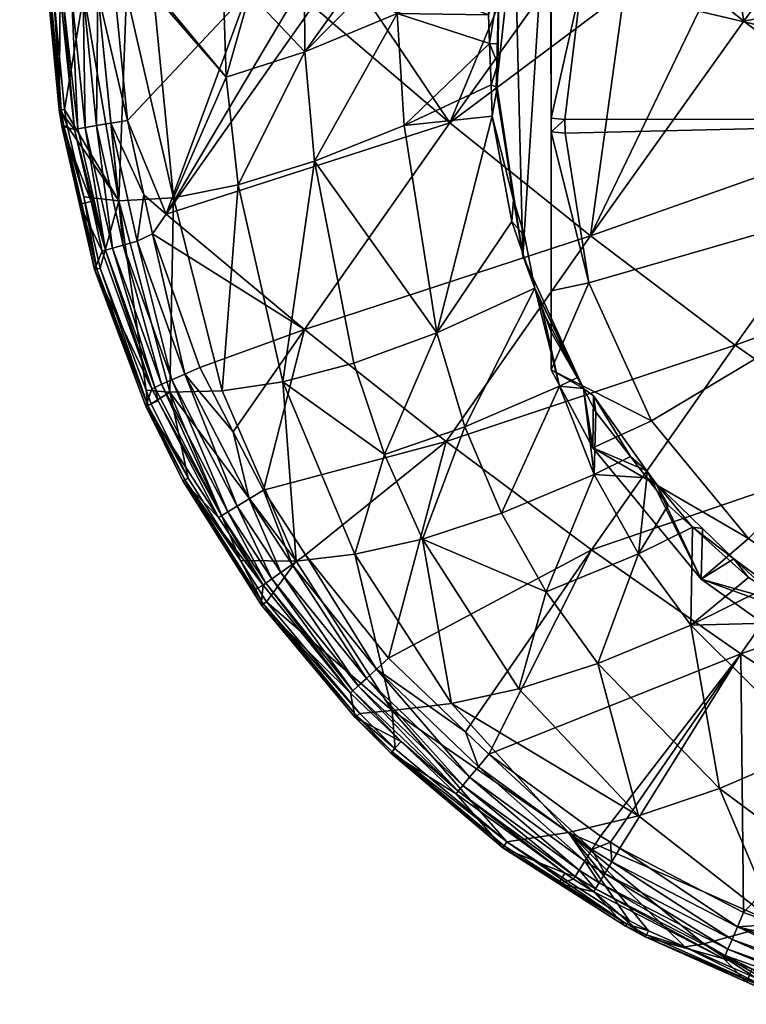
# Model space of a CAD drawing. Extents: x -0.027 to 0.174, y -0.141 to 0.028.
# Tile 1 of 256: x -0.02 to -0.007, y -0.14 to -0.122. Entities that reach past the tile are written whole.
import ezdxf

# ---------------------------------------------------------------- set-up
doc = ezdxf.new("R2010")
doc.units = 0
doc.layers.add('mesh', color=7, linetype='CONTINUOUS')

msp = doc.modelspace()

# ---------------------------------------------------------------- meshes
at = {"layer": 'mesh'}
mesh = msp.add_polyface(dxfattribs=at)
corners = [(-0.02023, -0.108652, 0.127438), (-0.01969, -0.121233, 0.127509), (-0.019135, -0.121234, 0.126204), (-0.018503, -0.125, 0.12605), (-0.01888, -0.121234, 0.125758), (-0.019486, -0.123337, 0.127507), (-0.019439, -0.123634, 0.127508), (-0.019539, -0.123643, 0.128148), (-0.019305, -0.123702, 0.131708), (-0.019007, -0.125012, 0.131712), (-0.019585, -0.123344, 0.128145), (-0.019566, -0.121234, 0.131694), (-0.019784, -0.121233, 0.128131), (-0.018908, -0.123633, 0.132641), (-0.018615, -0.125858, 0.132365), (-0.019111, -0.123668, 0.132364), (-0.018745, -0.125895, 0.132051), (-0.019245, -0.123691, 0.132048), (-0.019549, -0.123344, 0.127714), (-0.019743, -0.121234, 0.127714), (-0.019769, -0.121235, 0.127814), (-0.019774, -0.121234, 0.127921), (-0.019583, -0.123346, 0.127928), (-0.019536, -0.123645, 0.127931), (-0.019214, -0.125056, 0.128161), (-0.019503, -0.123642, 0.127716), (-0.018903, -0.126236, 0.12773), (-0.019138, -0.124926, 0.127513), (-0.020302, -0.108653, 0.12773), (-0.019522, -0.121234, 0.131973), (-0.019362, -0.121231, 0.132355), (-0.019152, -0.121226, 0.132632), (-0.018885, -0.12122, 0.132856)]
mesh.append_faces([[corners[k] for k in face] for face in [(0, 1, 2, 2), (3, 4, 2, 2), (5, 2, 1, 1), (5, 3, 2, 2), (6, 3, 5, 5), (7, 8, 9, 9), (10, 8, 7, 7), (10, 11, 8, 8), (12, 11, 10, 10), (13, 14, 15, 15), (15, 16, 17, 17), (16, 8, 17, 17), (18, 19, 20, 20), (18, 1, 19, 19), (20, 21, 22, 22), (10, 21, 12, 12), (10, 22, 21, 21), (23, 22, 10, 10), (23, 7, 24, 24), (10, 7, 23, 23), (22, 18, 20, 20), (22, 25, 18, 18), (23, 25, 22, 22), (23, 26, 25, 25), (18, 5, 1, 1), (18, 6, 5, 5), (25, 6, 18, 18), (25, 27, 6, 6), (28, 20, 19, 19), (28, 21, 20, 20), (11, 29, 8, 8), (15, 30, 31, 31), (32, 13, 31, 31), (13, 15, 31, 31), (15, 17, 30, 30), (17, 29, 30, 30), (17, 8, 29, 29)]])
mesh = msp.add_polyface(dxfattribs=at)
corners = [(-0.002705, -0.121203, 0.136681), (0.000455, -0.121212, 0.136819), (0.000455, -0.12253, 0.136766), (-0.004528, -0.123726, 0.136479), (-0.001812, -0.125626, 0.13657), (0.000455, -0.124975, 0.136668), (0.00551, -0.12952, 0.135801), (0.00271, -0.131328, 0.135657), (0.000455, -0.128192, 0.136261), (0.002119, -0.121203, 0.136789), (0.003619, -0.121203, 0.136654), (0.002723, -0.125628, 0.13657), (0.00544, -0.123728, 0.136479), (0.005379, -0.121203, 0.136496), (0.008061, -0.121738, 0.136141), (0.007679, -0.121205, 0.136162), (0.008704, -0.121205, 0.13598), (0.006242, -0.121203, 0.136419), (0.000455, -0.128943, 0.136166), (0.008222, -0.127621, 0.135708), (-0.002181, -0.133737, 0.114366), (0.00061, -0.134029, 0.114428), (0.000349, -0.123517, 0.112194), (0.009787, -0.128553, 0.113264), (0.010797, -0.125992, 0.11272), (0.008133, -0.13077, 0.113735), (0.005948, -0.132494, 0.114102), (0.010663, -0.120551, 0.111563), (0.009526, -0.118041, 0.11103), (0.011096, -0.123263, 0.112139), (0.005497, -0.114286, 0.110232), (0.002879, -0.113298, 0.110021), (0.007764, -0.115904, 0.110575), (0.000089, -0.113005, 0.109959), (-0.002684, -0.11343, 0.110049), (-0.00525, -0.114541, 0.110286), (-0.007434, -0.116265, 0.110652), (0.000455, -0.127071, 0.136403), (-0.004597, -0.129515, 0.135802)]
mesh.append_faces([[corners[k] for k in face] for face in [(0, 1, 2, 2), (2, 3, 0, 0), (2, 4, 3, 3), (5, 4, 2, 2), (6, 7, 8, 8), (2, 1, 9, 9), (10, 11, 9, 9), (10, 12, 11, 11), (13, 12, 10, 10), (14, 15, 16, 16), (12, 15, 14, 14), (12, 17, 15, 15), (13, 17, 12, 12), (7, 18, 8, 8), (11, 2, 9, 9), (11, 5, 2, 2), (11, 6, 8, 8), (12, 6, 11, 11), (12, 19, 6, 6), (14, 19, 12, 12), (20, 21, 22, 22), (22, 23, 24, 24), (22, 25, 23, 23), (26, 25, 22, 22), (22, 27, 28, 28), (22, 29, 27, 27), (24, 29, 22, 22), (22, 30, 31, 31), (22, 32, 30, 30), (28, 32, 22, 22), (22, 33, 34, 34), (31, 33, 22, 22), (35, 36, 22, 22), (5, 37, 4, 4), (38, 37, 8, 8), (38, 4, 37, 37), (37, 5, 11, 11), (11, 8, 37, 37)]])
mesh = msp.add_polyface(dxfattribs=at)
corners = [(-0.007803, -0.121206, 0.136001), (-0.009937, -0.125634, 0.135398), (-0.009322, -0.121207, 0.135672), (-0.004528, -0.123726, 0.136479), (-0.003176, -0.121202, 0.13666), (-0.002705, -0.121203, 0.136681), (-0.004468, -0.121203, 0.136489), (-0.007149, -0.121735, 0.136142), (-0.006769, -0.121205, 0.136185), (-0.007239, -0.121205, 0.136123), (-0.01256, -0.129367, 0.134216), (-0.007309, -0.127616, 0.135709), (-0.001812, -0.125626, 0.13657), (-0.004597, -0.129515, 0.135802), (-0.010101, -0.116062, 0.117109), (-0.010152, -0.116589, 0.11724), (-0.009843, -0.11607, 0.117069), (-0.009212, -0.129643, 0.118695), (-0.009881, -0.128538, 0.118587), (-0.009841, -0.128834, 0.118602), (-0.008912, -0.129898, 0.118717), (0.000349, -0.123517, 0.112194), (-0.010099, -0.121043, 0.111668), (-0.010401, -0.123524, 0.112195), (-0.009964, -0.126484, 0.112824), (-0.008827, -0.128994, 0.113358), (-0.010398, -0.123772, 0.112248), (-0.007066, -0.131131, 0.113812), (-0.002684, -0.11343, 0.110049), (-0.00525, -0.114541, 0.110286), (-0.009088, -0.118482, 0.111123), (-0.007434, -0.116265, 0.110652), (-0.010654, -0.118683, 0.111904), (-0.010185, -0.117747, 0.111705), (-0.008339, -0.115271, 0.111179), (-0.010648, -0.128065, 0.113898), (-0.009895, -0.129481, 0.114199), (-0.009569, -0.115608, 0.116918), (-0.009869, -0.129966, 0.119131), (-0.010066, -0.128406, 0.118583), (-0.010501, -0.128363, 0.118779)]
mesh.append_faces([[corners[k] for k in face] for face in [(0, 1, 2, 2), (3, 4, 5, 5), (3, 6, 4, 4), (7, 6, 3, 3), (7, 8, 6, 6), (9, 8, 7, 7), (10, 1, 11, 11), (11, 12, 13, 13), (11, 3, 12, 12), (1, 3, 11, 11), (1, 7, 3, 3), (0, 7, 1, 1), (0, 9, 7, 7), (14, 15, 16, 16), (17, 18, 19, 19), (17, 20, 18, 18), (21, 22, 23, 23), (21, 24, 25, 25), (21, 26, 24, 24), (23, 26, 21, 21), (25, 27, 21, 21), (21, 28, 29, 29), (21, 30, 22, 22), (21, 31, 30, 30), (22, 30, 32, 32), (30, 33, 32, 32), (30, 34, 33, 33), (31, 34, 30, 30), (25, 35, 36, 36), (24, 35, 25, 25), (33, 16, 15, 15), (33, 37, 16, 16), (34, 37, 33, 33), (38, 39, 40, 40), (38, 19, 39, 39), (19, 18, 39, 39), (39, 18, 36, 36)]])
mesh = msp.add_polyface(dxfattribs=at)
corners = [(-0.011788, -0.12162, 0.118292), (-0.013445, -0.121595, 0.119392), (-0.011769, -0.122142, 0.118327), (-0.01151, -0.121209, 0.135199), (-0.010798, -0.121208, 0.135353), (-0.012489, -0.123581, 0.134893), (-0.009322, -0.121207, 0.135672), (-0.010855, -0.11746, 0.117551), (-0.010152, -0.116589, 0.11724), (-0.010101, -0.116062, 0.117109), (-0.010537, -0.117238, 0.117453), (-0.011388, -0.119063, 0.117925), (-0.011213, -0.119067, 0.117901), (-0.011261, -0.119197, 0.117933), (-0.011471, -0.119315, 0.117984), (-0.011298, -0.119406, 0.117964), (-0.011598, -0.121093, 0.118219), (-0.011622, -0.122509, 0.118337), (-0.011742, -0.122891, 0.118378), (-0.011616, -0.122145, 0.118307), (-0.011163, -0.125998, 0.11681), (-0.010654, -0.118002, 0.115111), (-0.011314, -0.119923, 0.115519), (-0.010652, -0.120753, 0.11209), (-0.010654, -0.118683, 0.111904), (-0.010651, -0.123494, 0.112336), (-0.010651, -0.123743, 0.112421), (-0.010648, -0.127384, 0.117105), (-0.010099, -0.121043, 0.111668), (-0.010401, -0.123524, 0.112195), (-0.011629, -0.12294, 0.118373), (-0.011647, -0.12297, 0.116167), (-0.010185, -0.117747, 0.111705), (-0.011764, -0.121235, 0.118256), (-0.012748, -0.121235, 0.118937)]
mesh.append_faces([[corners[k] for k in face] for face in [(0, 1, 2, 2), (3, 4, 5, 5), (6, 5, 4, 4), (7, 8, 9, 9), (7, 10, 8, 8), (11, 10, 7, 7), (11, 12, 10, 10), (11, 13, 12, 12), (14, 13, 11, 11), (14, 15, 13, 13), (0, 2, 16, 16), (17, 2, 18, 18), (19, 2, 17, 17), (19, 16, 2, 2), (20, 21, 22, 22), (23, 24, 21, 21), (21, 25, 23, 23), (21, 26, 25, 25), (27, 26, 21, 21), (28, 24, 23, 23), (25, 28, 23, 23), (25, 29, 28, 28), (30, 31, 17, 17), (31, 19, 17, 17), (31, 16, 19, 19), (22, 16, 31, 31), (22, 15, 16, 16), (13, 15, 22, 22), (8, 24, 32, 32), (8, 21, 24, 24), (10, 21, 8, 8), (10, 22, 21, 21), (12, 22, 10, 10), (12, 13, 22, 22), (33, 34, 0, 0), (33, 15, 14, 14), (33, 16, 15, 15), (0, 16, 33, 33)]])
mesh = msp.add_polyface(dxfattribs=at)
corners = [(-0.010501, -0.128363, 0.118779), (-0.010172, -0.128205, 0.118574), (-0.010799, -0.127012, 0.11852), (-0.012724, -0.127396, 0.119926), (-0.011362, -0.125372, 0.118483), (-0.011721, -0.123459, 0.118417), (-0.011554, -0.130668, 0.120595), (-0.012216, -0.129099, 0.120227), (-0.009869, -0.129966, 0.119131), (-0.01332, -0.123629, 0.119516), (-0.011742, -0.122891, 0.118378), (-0.009322, -0.121207, 0.135672), (-0.009937, -0.125634, 0.135398), (-0.012489, -0.123581, 0.134893), (-0.015131, -0.127334, 0.133764), (-0.011335, -0.12498, 0.118463), (-0.011137, -0.125635, 0.118479), (-0.011629, -0.12294, 0.118373), (-0.011622, -0.122509, 0.118337), (-0.011163, -0.125998, 0.11681), (-0.011314, -0.119923, 0.115519), (-0.011647, -0.12297, 0.116167), (-0.010648, -0.127384, 0.117105), (-0.010654, -0.118002, 0.115111), (-0.010649, -0.126633, 0.113409), (-0.010651, -0.123743, 0.112421), (-0.010648, -0.128065, 0.113898), (-0.010401, -0.123524, 0.112195), (-0.010651, -0.123494, 0.112336), (-0.010398, -0.123772, 0.112248), (-0.009964, -0.126484, 0.112824), (-0.010945, -0.126586, 0.11851), (-0.010066, -0.128406, 0.118583), (-0.009895, -0.129481, 0.114199)]
mesh.append_faces([[corners[k] for k in face] for face in [(0, 1, 2, 2), (3, 4, 5, 5), (6, 0, 7, 7), (6, 8, 0, 0), (9, 5, 10, 10), (11, 12, 13, 13), (14, 13, 12, 12), (15, 4, 16, 16), (15, 5, 4, 4), (17, 5, 15, 15), (17, 10, 5, 5), (18, 10, 17, 17), (19, 20, 21, 21), (22, 23, 19, 19), (22, 24, 25, 25), (26, 24, 22, 22), (25, 27, 28, 28), (25, 29, 27, 27), (30, 29, 25, 25), (30, 24, 26, 26), (25, 24, 30, 30), (17, 19, 21, 21), (15, 19, 17, 17), (15, 16, 19, 19), (0, 2, 31, 31), (32, 1, 0, 0), (3, 31, 4, 4), (7, 31, 3, 3), (7, 0, 31, 31), (16, 4, 31, 31), (1, 31, 2, 2), (1, 32, 31, 31), (19, 32, 22, 22), (19, 31, 32, 32), (16, 31, 19, 19), (32, 26, 22, 22), (32, 33, 26, 26)]])
mesh = msp.add_polyface(dxfattribs=at)
corners = [(-0.017511, -0.124942, 0.12428), (-0.01787, -0.121234, 0.123991), (-0.018362, -0.121234, 0.124852), (-0.015123, -0.122291, 0.120848), (-0.01513, -0.121235, 0.120837), (-0.01612, -0.121235, 0.121758), (-0.011788, -0.12162, 0.118292), (-0.012748, -0.121235, 0.118937), (-0.013445, -0.121595, 0.119392), (-0.014373, -0.121235, 0.120133), (-0.014081, -0.121235, 0.11986), (-0.013431, -0.121235, 0.119411), (-0.016555, -0.122754, 0.122421), (-0.017809, -0.121234, 0.123883), (-0.016334, -0.124709, 0.122591), (-0.018503, -0.125, 0.12605), (-0.01888, -0.121234, 0.125758), (-0.014946, -0.12428, 0.120997), (-0.01332, -0.123629, 0.119516), (-0.011769, -0.122142, 0.118327), (-0.011742, -0.122891, 0.118378), (-0.012724, -0.127396, 0.119926), (-0.011721, -0.123459, 0.118417), (-0.01764, -0.125241, 0.133148), (-0.016161, -0.121209, 0.13384), (-0.015251, -0.121209, 0.134105), (-0.018346, -0.123538, 0.133021), (-0.018577, -0.121215, 0.133014), (-0.014081, -0.121209, 0.134447), (-0.014976, -0.121465, 0.134217), (-0.014793, -0.121209, 0.134239), (-0.012489, -0.123581, 0.134893), (-0.01151, -0.121209, 0.135199), (-0.018047, -0.124887, 0.133021), (-0.018649, -0.123589, 0.132864), (-0.018171, -0.125729, 0.132863), (-0.01842, -0.125801, 0.132641), (-0.018908, -0.123633, 0.132641), (-0.016602, -0.121235, 0.122365), (-0.018885, -0.12122, 0.132856)]
mesh.append_faces([[corners[k] for k in face] for face in [(0, 1, 2, 2), (3, 4, 5, 5), (6, 7, 8, 8), (3, 9, 4, 4), (3, 10, 9, 9), (8, 10, 3, 3), (8, 11, 10, 10), (7, 11, 8, 8), (12, 13, 1, 1), (12, 3, 5, 5), (14, 3, 12, 12), (15, 2, 16, 16), (15, 0, 2, 2), (17, 3, 14, 14), (17, 8, 3, 3), (18, 8, 17, 17), (18, 19, 8, 8), (20, 19, 18, 18), (0, 12, 1, 1), (0, 14, 12, 12), (18, 21, 22, 22), (23, 24, 25, 25), (26, 24, 23, 23), (27, 24, 26, 26), (28, 29, 30, 30), (28, 31, 29, 29), (32, 31, 28, 28), (23, 29, 31, 31), (25, 29, 23, 23), (25, 30, 29, 29), (33, 34, 26, 26), (33, 35, 34, 34), (34, 36, 37, 37), (12, 38, 13, 13), (12, 5, 38, 38), (26, 39, 27, 27), (26, 34, 39, 39), (34, 37, 39, 39)]])
mesh = msp.add_polyface(dxfattribs=at)
corners = [(-0.018503, -0.125, 0.12605), (-0.019138, -0.124926, 0.127513), (-0.018838, -0.126219, 0.127517), (-0.019439, -0.123634, 0.127508), (-0.018005, -0.128439, 0.12753), (-0.017575, -0.128474, 0.126604), (-0.017511, -0.124942, 0.12428), (-0.018941, -0.126243, 0.128173), (-0.018803, -0.125913, 0.131715), (-0.017902, -0.128409, 0.13172), (-0.019214, -0.125056, 0.128161), (-0.019007, -0.125012, 0.131712), (-0.019539, -0.123643, 0.128148), (-0.018346, -0.123538, 0.133021), (-0.01764, -0.125241, 0.133148), (-0.018047, -0.124887, 0.133021), (-0.018745, -0.125895, 0.132051), (-0.017847, -0.128385, 0.132055), (-0.018171, -0.125729, 0.132863), (-0.01842, -0.125801, 0.132641), (-0.018649, -0.123589, 0.132864), (-0.01754, -0.128249, 0.132641), (-0.018615, -0.125858, 0.132365), (-0.018908, -0.123633, 0.132641), (-0.017724, -0.12833, 0.132367), (-0.019111, -0.123668, 0.132364), (-0.019305, -0.123702, 0.131708), (-0.018938, -0.126245, 0.12795), (-0.01801, -0.128725, 0.12797), (-0.019536, -0.123645, 0.127931), (-0.018903, -0.126236, 0.12773), (-0.017977, -0.128712, 0.127747), (-0.019503, -0.123642, 0.127716), (-0.017913, -0.128684, 0.127531), (-0.018011, -0.128729, 0.128196), (-0.01789, -0.125598, 0.133021)]
mesh.append_faces([[corners[k] for k in face] for face in [(0, 1, 2, 2), (3, 1, 0, 0), (4, 0, 2, 2), (4, 5, 0, 0), (5, 6, 0, 0), (7, 8, 9, 9), (10, 8, 7, 7), (10, 11, 8, 8), (12, 11, 10, 10), (13, 14, 15, 15), (9, 16, 17, 17), (8, 16, 9, 9), (18, 19, 20, 20), (18, 21, 19, 19), (19, 22, 23, 23), (19, 24, 22, 22), (21, 24, 19, 19), (22, 16, 25, 25), (22, 17, 16, 16), (24, 17, 22, 22), (16, 11, 26, 26), (8, 11, 16, 16), (27, 7, 28, 28), (27, 10, 7, 7), (29, 10, 27, 27), (27, 30, 29, 29), (27, 31, 30, 30), (28, 31, 27, 27), (30, 1, 32, 32), (30, 2, 1, 1), (31, 2, 30, 30), (31, 4, 2, 2), (33, 4, 31, 31), (7, 9, 34, 34), (14, 35, 15, 15), (35, 18, 15, 15), (28, 7, 34, 34)]])
mesh = msp.add_polyface(dxfattribs=at)
corners = [(-0.009065, -0.131407, 0.11956), (-0.008081, -0.130924, 0.118878), (-0.008525, -0.130526, 0.118796), (-0.003878, -0.133926, 0.11989), (-0.004706, -0.133175, 0.119469), (-0.005413, -0.132878, 0.119365), (-0.008115, -0.132701, 0.120055), (-0.007064, -0.131836, 0.119066), (-0.006756, -0.13203, 0.119122), (-0.009801, -0.133399, 0.121521), (-0.008911, -0.130029, 0.118739), (-0.011783, -0.135048, 0.133021), (-0.009921, -0.131334, 0.134488), (-0.007209, -0.133227, 0.134566), (-0.004597, -0.129515, 0.135802), (-0.001797, -0.131323, 0.135659), (-0.007309, -0.127616, 0.135709), (-0.008912, -0.129898, 0.118717), (-0.009212, -0.129643, 0.118695), (-0.00875, -0.130124, 0.118739), (-0.0079, -0.130947, 0.118892), (-0.007332, -0.131497, 0.118994), (-0.005397, -0.132768, 0.119344), (-0.003526, -0.133551, 0.119614), (0.000349, -0.123517, 0.112194), (-0.007066, -0.131131, 0.113812), (-0.004798, -0.132749, 0.114156), (-0.007928, -0.131866, 0.114706), (-0.005397, -0.133672, 0.11509), (-0.009895, -0.129481, 0.114199), (-0.008827, -0.128994, 0.113358), (-0.005788, -0.132641, 0.119297), (-0.005873, -0.134934, 0.121202)]
mesh.append_faces([[corners[k] for k in face] for face in [(0, 1, 2, 2), (3, 4, 5, 5), (6, 7, 1, 1), (6, 8, 7, 7), (0, 6, 1, 1), (0, 9, 6, 6), (2, 10, 0, 0), (11, 12, 13, 13), (13, 14, 15, 15), (12, 14, 13, 13), (12, 16, 14, 14), (10, 17, 18, 18), (10, 19, 17, 17), (2, 19, 10, 10), (1, 19, 2, 2), (1, 20, 19, 19), (21, 20, 1, 1), (22, 4, 23, 23), (22, 5, 4, 4), (21, 7, 8, 8), (1, 7, 21, 21), (24, 25, 26, 26), (26, 27, 28, 28), (25, 27, 26, 26), (25, 29, 27, 27), (30, 29, 25, 25), (23, 28, 22, 22), (27, 19, 20, 20), (27, 17, 19, 19), (29, 17, 27, 27), (20, 21, 27, 27), (31, 8, 6, 6), (32, 31, 6, 6), (31, 5, 22, 22), (21, 8, 31, 31), (28, 31, 22, 22), (27, 31, 28, 28), (27, 21, 31, 31)]])
mesh = msp.add_polyface(dxfattribs=at)
corners = [(-0.017913, -0.128684, 0.127531), (-0.017575, -0.128474, 0.126604), (-0.018005, -0.128439, 0.12753), (-0.017242, -0.130033, 0.127537), (-0.014946, -0.12428, 0.120997), (-0.016334, -0.124709, 0.122591), (-0.015521, -0.128284, 0.123108), (-0.016623, -0.128451, 0.124827), (-0.017511, -0.124942, 0.12428), (-0.015279, -0.131539, 0.125574), (-0.01368, -0.129602, 0.121791), (-0.012724, -0.127396, 0.119926), (-0.014234, -0.127944, 0.121467), (-0.012216, -0.129099, 0.120227), (-0.01332, -0.123629, 0.119516), (-0.014217, -0.131416, 0.123843), (-0.015877, -0.130254, 0.133024), (-0.015131, -0.127334, 0.133764), (-0.01256, -0.129367, 0.134216), (-0.016424, -0.129195, 0.133023), (-0.017028, -0.128024, 0.133021), (-0.009937, -0.125634, 0.135398), (-0.01764, -0.125241, 0.133148), (-0.012489, -0.123581, 0.134893), (-0.017303, -0.128145, 0.132863), (-0.017902, -0.128409, 0.13172), (-0.017847, -0.128385, 0.132055), (-0.017789, -0.128628, 0.13172), (-0.01754, -0.128249, 0.132641), (-0.018171, -0.125729, 0.132863), (-0.016352, -0.130543, 0.132644), (-0.016133, -0.13041, 0.132866), (-0.016523, -0.130647, 0.132371), (-0.017724, -0.12833, 0.132367), (-0.016637, -0.130716, 0.13206), (-0.017977, -0.128712, 0.127747), (-0.01801, -0.128725, 0.12797), (-0.017305, -0.130065, 0.127753), (-0.017337, -0.130082, 0.127978), (-0.018011, -0.128729, 0.128196), (-0.01789, -0.125598, 0.133021)]
mesh.append_faces([[corners[k] for k in face] for face in [(0, 1, 2, 2), (0, 3, 1, 1), (4, 5, 6, 6), (1, 7, 8, 8), (9, 7, 1, 1), (10, 11, 12, 12), (10, 13, 11, 11), (7, 5, 8, 8), (7, 6, 5, 5), (9, 6, 7, 7), (4, 11, 14, 14), (4, 12, 11, 11), (6, 12, 4, 4), (6, 10, 12, 12), (15, 10, 6, 6), (16, 17, 18, 18), (19, 17, 16, 16), (19, 20, 17, 17), (17, 21, 18, 18), (22, 23, 17, 17), (24, 20, 19, 19), (25, 26, 27, 27), (24, 28, 29, 29), (24, 30, 28, 28), (31, 30, 24, 24), (28, 32, 33, 33), (30, 32, 28, 28), (33, 34, 26, 26), (0, 35, 3, 3), (36, 37, 35, 35), (38, 37, 36, 36), (39, 25, 27, 27), (17, 40, 22, 22), (17, 20, 40, 40), (24, 29, 40, 40), (40, 20, 24, 24), (36, 39, 38, 38)]])
mesh = msp.add_polyface(dxfattribs=at)
corners = [(-0.015279, -0.131539, 0.125574), (-0.015823, -0.132277, 0.127553), (-0.013536, -0.134251, 0.126487), (-0.008911, -0.130029, 0.118739), (-0.009212, -0.129643, 0.118695), (-0.009869, -0.129966, 0.119131), (-0.009841, -0.128834, 0.118602), (-0.010744, -0.132098, 0.121029), (-0.009801, -0.133399, 0.121521), (-0.009065, -0.131407, 0.11956), (-0.011235, -0.133858, 0.123103), (-0.01299, -0.131139, 0.122175), (-0.012216, -0.129099, 0.120227), (-0.01368, -0.129602, 0.121791), (-0.011554, -0.130668, 0.120595), (-0.014217, -0.131416, 0.123843), (-0.012462, -0.134125, 0.124769), (-0.015914, -0.132337, 0.128224), (-0.014295, -0.133938, 0.131733), (-0.014211, -0.13438, 0.128243), (-0.013603, -0.133302, 0.133023), (-0.009921, -0.131334, 0.134488), (-0.012209, -0.134639, 0.133022), (-0.01256, -0.129367, 0.134216), (-0.015111, -0.131429, 0.133025), (-0.015877, -0.130254, 0.133024), (-0.007309, -0.127616, 0.135709), (-0.015832, -0.131943, 0.132062), (-0.01425, -0.133897, 0.132063), (-0.013821, -0.133503, 0.132864), (-0.015354, -0.131602, 0.132866), (-0.014007, -0.133674, 0.132643), (-0.015562, -0.13175, 0.132645), (-0.014153, -0.133808, 0.132372), (-0.015724, -0.131865, 0.132372), (-0.015911, -0.132338, 0.127996), (-0.014209, -0.13438, 0.128012), (-0.014181, -0.134355, 0.127784), (-0.009895, -0.129481, 0.114199), (-0.009881, -0.128538, 0.118587), (-0.008912, -0.129898, 0.118717), (-0.014128, -0.134306, 0.127564), (-0.015882, -0.131978, 0.13173), (-0.015881, -0.132317, 0.12777)]
mesh.append_faces([[corners[k] for k in face] for face in [(0, 1, 2, 2), (3, 4, 5, 5), (4, 6, 5, 5), (7, 8, 9, 9), (7, 10, 8, 8), (11, 10, 7, 7), (11, 12, 13, 13), (11, 14, 12, 12), (7, 14, 11, 11), (7, 5, 14, 14), (9, 5, 7, 7), (9, 3, 5, 5), (2, 15, 0, 0), (2, 16, 15, 15), (15, 11, 13, 13), (16, 11, 15, 15), (16, 10, 11, 11), (17, 18, 19, 19), (20, 21, 22, 22), (20, 23, 21, 21), (24, 23, 20, 20), (25, 23, 24, 24), (23, 26, 21, 21), (18, 27, 28, 28), (29, 24, 20, 20), (30, 24, 29, 29), (30, 31, 32, 32), (29, 31, 30, 30), (31, 33, 32, 32), (33, 28, 34, 34), (35, 17, 36, 36), (36, 37, 35, 35), (38, 39, 40, 40), (2, 1, 41, 41), (17, 42, 18, 18), (42, 27, 18, 18), (41, 43, 37, 37), (1, 43, 41, 41)]])
mesh = msp.add_polyface(dxfattribs=at)
corners = [(-0.015279, -0.131539, 0.125574), (-0.016295, -0.131531, 0.127548), (-0.015823, -0.132277, 0.127553), (-0.017575, -0.128474, 0.126604), (-0.017242, -0.130033, 0.127537), (-0.014217, -0.131416, 0.123843), (-0.015521, -0.128284, 0.123108), (-0.015354, -0.131602, 0.132866), (-0.015877, -0.130254, 0.133024), (-0.015111, -0.131429, 0.133025), (-0.016133, -0.13041, 0.132866), (-0.016424, -0.129195, 0.133023), (-0.017303, -0.128145, 0.132863), (-0.017789, -0.128628, 0.13172), (-0.016637, -0.130716, 0.13206), (-0.016689, -0.130748, 0.131727), (-0.017847, -0.128385, 0.132055), (-0.015562, -0.13175, 0.132645), (-0.016352, -0.130543, 0.132644), (-0.015724, -0.131865, 0.132372), (-0.016523, -0.130647, 0.132371), (-0.014153, -0.133808, 0.132372), (-0.017724, -0.12833, 0.132367), (-0.015832, -0.131943, 0.132062), (-0.01425, -0.133897, 0.132063), (-0.015911, -0.132338, 0.127996), (-0.016077, -0.13208, 0.128222), (-0.015914, -0.132337, 0.128224), (-0.017337, -0.130082, 0.127978), (-0.01734, -0.130082, 0.128205), (-0.015881, -0.132317, 0.12777), (-0.017305, -0.130065, 0.127753), (-0.017977, -0.128712, 0.127747), (-0.014181, -0.134355, 0.127784), (-0.015882, -0.131978, 0.13173), (-0.018011, -0.128729, 0.128196)]
mesh.append_faces([[corners[k] for k in face] for face in [(0, 1, 2, 2), (3, 1, 0, 0), (3, 4, 1, 1), (0, 5, 6, 6), (7, 8, 9, 9), (10, 8, 7, 7), (10, 11, 8, 8), (12, 11, 10, 10), (13, 14, 15, 15), (13, 16, 14, 14), (10, 17, 18, 18), (7, 17, 10, 10), (18, 19, 20, 20), (17, 19, 18, 18), (17, 21, 19, 19), (20, 14, 22, 22), (20, 23, 14, 14), (19, 23, 20, 20), (19, 24, 23, 23), (25, 26, 27, 27), (28, 26, 25, 25), (28, 29, 26, 26), (1, 30, 2, 2), (1, 31, 30, 30), (4, 31, 1, 1), (4, 32, 31, 31), (28, 30, 31, 31), (25, 30, 28, 28), (25, 33, 30, 30), (26, 34, 27, 27), (29, 34, 26, 26), (29, 15, 34, 34), (35, 15, 29, 29), (35, 13, 15, 15), (34, 14, 23, 23), (15, 14, 34, 34), (28, 35, 29, 29)]])
mesh = msp.add_polyface(dxfattribs=at)
corners = [(-0.010336, -0.136469, 0.12585), (-0.012462, -0.134125, 0.124769), (-0.013536, -0.134251, 0.126487), (-0.014211, -0.13438, 0.128243), (-0.014295, -0.133938, 0.131733), (-0.013377, -0.134813, 0.131735), (-0.010401, -0.137204, 0.131744), (-0.011531, -0.136744, 0.128267), (-0.012378, -0.135765, 0.131738), (-0.012209, -0.134639, 0.133022), (-0.009921, -0.131334, 0.134488), (-0.011783, -0.135048, 0.133021), (-0.01197, -0.135274, 0.132862), (-0.013821, -0.133503, 0.132864), (-0.01234, -0.135718, 0.132066), (-0.01425, -0.133897, 0.132063), (-0.013603, -0.133302, 0.133023), (-0.012131, -0.135466, 0.132642), (-0.014007, -0.133674, 0.132643), (-0.010042, -0.136991, 0.132643), (-0.012256, -0.135617, 0.132372), (-0.014153, -0.133808, 0.132372), (-0.010145, -0.137155, 0.132375), (-0.010215, -0.137266, 0.13207), (-0.013485, -0.13495, 0.127563), (-0.014181, -0.134355, 0.127784), (-0.013536, -0.135002, 0.127785), (-0.014209, -0.13438, 0.128012), (-0.015914, -0.132337, 0.128224), (-0.013563, -0.135029, 0.128015), (-0.011504, -0.136712, 0.127794), (-0.011529, -0.136743, 0.128029), (-0.011458, -0.136637, 0.127541), (-0.014128, -0.134306, 0.127564), (-0.013571, -0.135024, 0.128248)]
mesh.append_faces([[corners[k] for k in face] for face in [(0, 1, 2, 2), (3, 4, 5, 5), (6, 7, 8, 8), (9, 10, 11, 11), (12, 9, 11, 11), (13, 9, 12, 12), (5, 14, 8, 8), (5, 15, 14, 14), (4, 15, 5, 5), (13, 16, 9, 9), (13, 17, 18, 18), (12, 17, 13, 13), (12, 19, 17, 17), (18, 20, 21, 21), (17, 20, 18, 18), (17, 22, 20, 20), (21, 14, 15, 15), (20, 14, 21, 21), (20, 23, 14, 14), (24, 25, 26, 26), (27, 28, 3, 3), (27, 26, 25, 25), (29, 26, 27, 27), (29, 30, 26, 26), (31, 30, 29, 29), (2, 24, 32, 32), (33, 24, 2, 2), (5, 34, 3, 3), (8, 34, 5, 5), (8, 7, 34, 34), (31, 34, 7, 7), (29, 34, 31, 31), (27, 34, 29, 29), (32, 26, 30, 30), (24, 26, 32, 32), (33, 25, 24, 24), (27, 3, 34, 34)]])
mesh = msp.add_polyface(dxfattribs=at)
corners = [(-0.010336, -0.136469, 0.12585), (-0.008881, -0.138255, 0.127565), (-0.008222, -0.138545, 0.127561), (-0.003878, -0.133926, 0.11989), (-0.005413, -0.132878, 0.119365), (-0.005873, -0.134934, 0.121202), (-0.007881, -0.138493, 0.127077), (-0.006551, -0.13813, 0.125467), (-0.009067, -0.136166, 0.124208), (-0.007593, -0.13567, 0.122645), (-0.005026, -0.13758, 0.123937), (-0.00327, -0.136801, 0.122516), (-0.002101, -0.139148, 0.125392), (-0.009801, -0.133399, 0.121521), (-0.008115, -0.132701, 0.120055), (-0.007209, -0.133227, 0.134566), (-0.009575, -0.136646, 0.133022), (-0.009755, -0.136535, 0.133022), (-0.004793, -0.138774, 0.133025), (-0.004417, -0.13504, 0.134434), (-0.00343, -0.139113, 0.133027), (-0.009401, -0.136755, 0.133022), (-0.007155, -0.137921, 0.133023), (-0.006563, -0.138135, 0.133024), (-0.001797, -0.131323, 0.135659), (-0.007269, -0.138184, 0.132863), (-0.00955, -0.137003, 0.132863), (-0.007366, -0.13841, 0.132645), (-0.009678, -0.137216, 0.132644), (-0.007442, -0.138586, 0.132378), (-0.009777, -0.137382, 0.132375), (-0.007493, -0.138705, 0.132076), (-0.009844, -0.137494, 0.132071), (-0.002181, -0.133737, 0.114366), (-0.005397, -0.133672, 0.11509), (-0.002475, -0.134776, 0.115324), (-0.004798, -0.132749, 0.114156), (-0.003526, -0.133551, 0.119614), (-0.003526, -0.133671, 0.119642), (-0.004706, -0.133175, 0.119469), (-0.001267, -0.135778, 0.121216), (-0.005788, -0.132641, 0.119297), (-0.002465, -0.133803, 0.11971)]
mesh.append_faces([[corners[k] for k in face] for face in [(0, 1, 2, 2), (3, 4, 5, 5), (6, 0, 2, 2), (6, 7, 0, 0), (7, 8, 0, 0), (7, 9, 8, 8), (10, 9, 7, 7), (10, 5, 9, 9), (11, 5, 10, 10), (11, 3, 5, 5), (10, 12, 11, 11), (9, 13, 8, 8), (9, 14, 13, 13), (5, 14, 9, 9), (15, 16, 17, 17), (18, 19, 20, 20), (15, 21, 16, 16), (15, 22, 21, 21), (19, 22, 15, 15), (19, 23, 22, 22), (18, 23, 19, 19), (15, 24, 19, 19), (25, 21, 22, 22), (26, 21, 25, 25), (26, 27, 28, 28), (25, 27, 26, 26), (28, 29, 30, 30), (27, 29, 28, 28), (30, 31, 32, 32), (33, 34, 35, 35), (36, 34, 33, 33), (37, 35, 34, 34), (38, 39, 3, 3), (40, 38, 3, 3), (4, 41, 5, 5), (42, 37, 38, 38), (37, 39, 38, 38)]])
mesh = msp.add_polyface(dxfattribs=at)
corners = [(-0.010336, -0.136469, 0.12585), (-0.009237, -0.138065, 0.127564), (-0.008881, -0.138255, 0.127565), (-0.009067, -0.136166, 0.124208), (-0.012462, -0.134125, 0.124769), (-0.011235, -0.133858, 0.123103), (-0.009801, -0.133399, 0.121521), (-0.010401, -0.137204, 0.131744), (-0.010517, -0.137393, 0.128275), (-0.011531, -0.136744, 0.128267), (-0.010246, -0.137317, 0.131745), (-0.009875, -0.137546, 0.131746), (-0.009302, -0.138171, 0.128284), (-0.011783, -0.135048, 0.133021), (-0.007209, -0.133227, 0.134566), (-0.009755, -0.136535, 0.133022), (-0.00955, -0.137003, 0.132863), (-0.009575, -0.136646, 0.133022), (-0.009401, -0.136755, 0.133022), (-0.00991, -0.13678, 0.132863), (-0.010215, -0.137266, 0.13207), (-0.009844, -0.137494, 0.132071), (-0.01234, -0.135718, 0.132066), (-0.012378, -0.135765, 0.131738), (-0.01197, -0.135274, 0.132862), (-0.010042, -0.136991, 0.132643), (-0.009678, -0.137216, 0.132644), (-0.010145, -0.137155, 0.132375), (-0.012131, -0.135466, 0.132642), (-0.009777, -0.137382, 0.132375), (-0.012256, -0.135617, 0.132372), (-0.009299, -0.138171, 0.128038), (-0.011529, -0.136743, 0.128029), (-0.009277, -0.138135, 0.127796), (-0.011504, -0.136712, 0.127794), (-0.013536, -0.134251, 0.126487), (-0.011458, -0.136637, 0.127541)]
mesh.append_faces([[corners[k] for k in face] for face in [(0, 1, 2, 2), (0, 3, 4, 4), (3, 5, 4, 4), (3, 6, 5, 5), (7, 8, 9, 9), (10, 8, 7, 7), (10, 11, 8, 8), (12, 8, 11, 11), (13, 14, 15, 15), (16, 17, 18, 18), (19, 17, 16, 16), (11, 20, 21, 21), (10, 20, 11, 11), (7, 20, 10, 10), (7, 22, 20, 20), (23, 22, 7, 7), (19, 15, 17, 17), (19, 13, 15, 15), (24, 13, 19, 19), (19, 25, 24, 24), (19, 26, 25, 25), (16, 26, 19, 19), (25, 27, 28, 28), (25, 29, 27, 27), (26, 29, 25, 25), (27, 20, 30, 30), (27, 21, 20, 20), (29, 21, 27, 27), (31, 8, 12, 12), (32, 8, 31, 31), (32, 9, 8, 8), (32, 33, 34, 34), (31, 33, 32, 32), (35, 36, 0, 0), (36, 1, 0, 0), (36, 33, 1, 1), (36, 34, 33, 33)]])
mesh = msp.add_polyface(dxfattribs=at)
corners = [(-0.007881, -0.138493, 0.127077), (-0.00693, -0.139114, 0.127554), (-0.006471, -0.139316, 0.127552), (-0.008222, -0.138545, 0.127561), (-0.006551, -0.13813, 0.125467), (-0.007095, -0.139186, 0.128295), (-0.007005, -0.138943, 0.131755), (-0.006517, -0.139443, 0.128297), (-0.007517, -0.13876, 0.131754), (-0.008945, -0.138364, 0.128287), (-0.009875, -0.137546, 0.131746), (-0.009302, -0.138171, 0.128284), (-0.004793, -0.138774, 0.133025), (-0.007269, -0.138184, 0.132863), (-0.006563, -0.138135, 0.133024), (-0.00487, -0.139048, 0.132865), (-0.007155, -0.137921, 0.133023), (-0.007493, -0.138705, 0.132076), (-0.005022, -0.139588, 0.132081), (-0.009844, -0.137494, 0.132071), (-0.004936, -0.139282, 0.132647), (-0.007366, -0.13841, 0.132645), (-0.004988, -0.139465, 0.132381), (-0.007442, -0.138586, 0.132378), (-0.009777, -0.137382, 0.132375), (-0.006501, -0.139398, 0.127791), (-0.006517, -0.139441, 0.128042), (-0.008942, -0.138363, 0.128041), (-0.008921, -0.138326, 0.127797), (-0.008881, -0.138255, 0.127565), (-0.009277, -0.138135, 0.127796), (-0.009237, -0.138065, 0.127564), (-0.009299, -0.138171, 0.128038)]
mesh.append_faces([[corners[k] for k in face] for face in [(0, 1, 2, 2), (3, 1, 0, 0), (2, 4, 0, 0), (5, 6, 7, 7), (5, 8, 6, 6), (9, 8, 5, 5), (9, 10, 8, 8), (11, 10, 9, 9), (12, 13, 14, 14), (12, 15, 13, 13), (13, 16, 14, 14), (6, 17, 18, 18), (8, 17, 6, 6), (8, 19, 17, 17), (10, 19, 8, 8), (13, 20, 21, 21), (15, 20, 13, 13), (21, 22, 23, 23), (20, 22, 21, 21), (23, 17, 24, 24), (23, 18, 17, 17), (22, 18, 23, 23), (25, 2, 1, 1), (26, 5, 7, 7), (27, 5, 26, 26), (3, 25, 1, 1), (3, 28, 25, 25), (29, 28, 3, 3), (29, 30, 28, 28), (31, 30, 29, 29), (27, 9, 5, 5), (27, 11, 9, 9), (32, 11, 27, 27), (32, 28, 30, 30), (27, 28, 32, 32), (27, 25, 28, 28), (26, 25, 27, 27)]])

doc.saveas('drawing.dxf')
